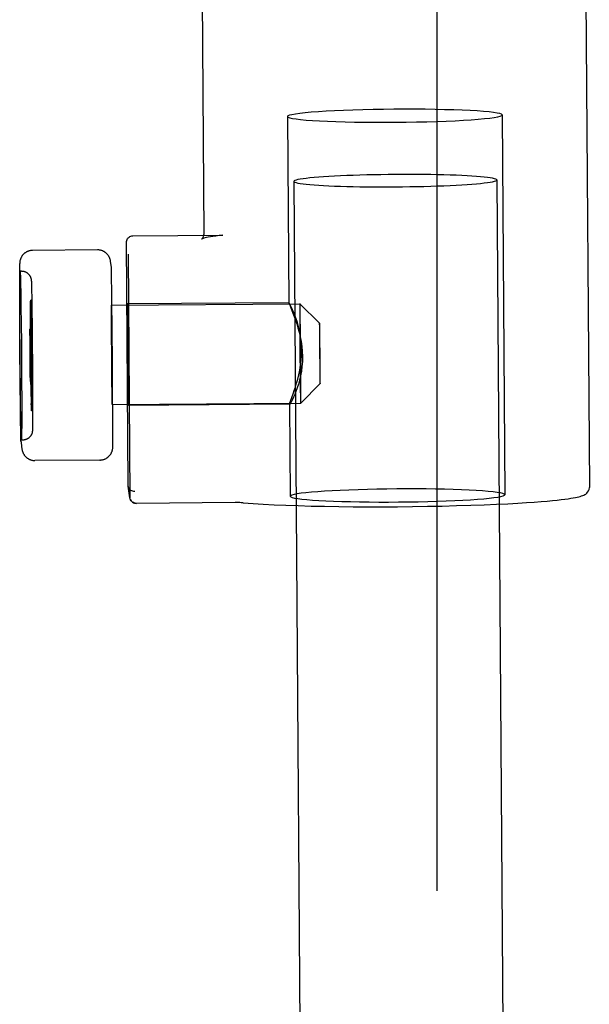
# Model space of a CAD drawing. Header units: inches. Extents: x 0 to 291, y 0 to 188.
# Tile 57 of 113: x 134.325 to 135.201, y 130.381 to 131.896. Entities that reach past the tile are written whole.
import ezdxf

# ---------------------------------------------------------------- set-up
doc = ezdxf.new("R2010")
doc.units = ezdxf.units.IN
doc.header["$LTSCALE"] = 16.018896
doc.header["$MEASUREMENT"] = 0
doc.linetypes.add('HIDDEN', pattern=[0.2, 0.1, -0.1])
doc.layers.add('02___PRT_ALL_AXES', color=7, linetype='CONTINUOUS')
doc.layers.add('DEFAULT_2', color=8, linetype='HIDDEN')

msp = doc.modelspace()

# ---------------------------------------------------------------- linework, layer by layer
at = {"layer": '02___PRT_ALL_AXES', "color": 8, "linetype": 'HIDDEN'}
for p, q in [((134.606, 131.9374), (134.6086, 131.5651)), ((135.1959, 131.9416), (135.2015, 131.1761)), ((134.7471, 131.6469), (134.8334, 119.6692)), ((135.0591, 131.6492), (135.1454, 119.6714)), ((134.3257, 131.5033), (134.3258, 131.5048)), ((134.328, 131.5091), (134.326, 131.5091)), ((134.3262, 131.5068), (134.3263, 131.5057)), ((134.3263, 131.5057), (134.3263, 131.5043)), ((134.3256, 131.4866), (134.3257, 131.4962)), ((134.3257, 131.5006), (134.3257, 131.5033)), ((134.3257, 131.4962), (134.3257, 131.5006)), ((134.3263, 131.5043), (134.3264, 131.5018)), ((134.3264, 131.5018), (134.3265, 131.4977)), ((134.3265, 131.4977), (134.3267, 131.49)), ((134.3267, 131.49), (134.3269, 131.4751)), ((134.3432, 131.4947), (134.3432, 131.4944)), ((134.3432, 131.4944), (134.3432, 131.4941)), ((134.3432, 131.4941), (134.3432, 131.4937)), ((134.3432, 131.4937), (134.3433, 131.4933)), ((134.3433, 131.4933), (134.3433, 131.4928)), ((134.3433, 131.4928), (134.3433, 131.492)), ((134.3433, 131.492), (134.3434, 131.4908)), ((134.3434, 131.4908), (134.3434, 131.4893)), ((134.3256, 131.4687), (134.3256, 131.4866)), ((134.3269, 131.4751), (134.3273, 131.4545)), ((134.3434, 131.4893), (134.3435, 131.4862)), ((134.3435, 131.4862), (134.3437, 131.4804)), ((134.3437, 131.4804), (134.3439, 131.4681)), ((134.3256, 131.4469), (134.3256, 131.4687)), ((134.3439, 131.4681), (134.3442, 131.4485)), ((134.7396, 131.4603), (134.4914, 131.4584)), ((134.7394, 131.4603), (134.7394, 131.4602)), ((134.3257, 131.4194), (134.3256, 131.4469)), ((134.3273, 131.4545), (134.3276, 131.428)), ((134.3442, 131.4485), (134.3445, 131.4251)), ((134.4662, 131.4456), (134.4661, 131.4368)), ((134.4663, 131.4537), (134.4662, 131.4526)), ((134.4662, 131.4526), (134.4662, 131.4499)), ((134.4662, 131.4499), (134.4662, 131.4456)), ((134.4664, 131.4567), (134.7564, 131.4589)), ((134.4666, 131.4542), (134.4665, 131.4551)), ((134.4666, 131.4532), (134.4666, 131.4542)), ((134.4667, 131.4514), (134.4666, 131.4532)), ((134.4668, 131.4475), (134.4667, 131.4514)), ((134.4669, 131.4392), (134.4668, 131.4475)), ((134.4917, 131.4523), (134.4919, 131.4438)), ((134.4661, 131.4368), (134.4662, 131.4149)), ((134.4672, 131.4213), (134.4669, 131.4392)), ((134.4911, 131.4258), (134.4911, 131.4387)), ((134.4919, 131.4438), (134.492, 131.4321)), ((134.492, 131.4321), (134.4923, 131.4099)), ((134.3259, 131.3897), (134.3257, 131.4194)), ((134.3276, 131.428), (134.3279, 131.3988)), ((134.3445, 131.4251), (134.3448, 131.3966)), ((134.4662, 131.4149), (134.4664, 131.3756)), ((134.4676, 131.3848), (134.4672, 131.4213)), ((134.4912, 131.4023), (134.4911, 131.4258)), ((134.3279, 131.3988), (134.3281, 131.3685)), ((134.4914, 131.3763), (134.4912, 131.4023)), ((134.4923, 131.4099), (134.4926, 131.3845)), ((134.3261, 131.3594), (134.3259, 131.3897)), ((134.3448, 131.3966), (134.345, 131.3669)), ((134.4678, 131.3454), (134.4676, 131.3848)), ((134.4926, 131.3845), (134.4927, 131.3585)), ((134.3281, 131.3685), (134.3283, 131.3388)), ((134.4664, 131.3756), (134.4668, 131.339)), ((134.4916, 131.3508), (134.4914, 131.3763)), ((134.3264, 131.3302), (134.3261, 131.3594)), ((134.345, 131.3669), (134.3452, 131.338)), ((134.4927, 131.3585), (134.4928, 131.335)), ((134.3283, 131.3388), (134.3284, 131.3113)), ((134.3452, 131.338), (134.3452, 131.314)), ((134.4668, 131.339), (134.4671, 131.3211)), ((134.4678, 131.3235), (134.4678, 131.3454)), ((134.4919, 131.3286), (134.4916, 131.3508)), ((134.3267, 131.3037), (134.3264, 131.3302)), ((134.4678, 131.3147), (134.4678, 131.3235)), ((134.4921, 131.317), (134.4919, 131.3286)), ((134.4928, 131.335), (134.4928, 131.322)), ((134.3284, 131.3113), (134.3284, 131.2895)), ((134.3452, 131.314), (134.3453, 131.2936)), ((134.4671, 131.3211), (134.4672, 131.3129)), ((134.4672, 131.3129), (134.4673, 131.309)), ((134.4673, 131.309), (134.4674, 131.3071)), ((134.4677, 131.3077), (134.4678, 131.3104)), ((134.4677, 131.3066), (134.4677, 131.3077)), ((134.4678, 131.3104), (134.4678, 131.3147)), ((134.4923, 131.3084), (134.4921, 131.317)), ((134.7419, 131.3092), (134.7459, 131.3204)), ((134.327, 131.2831), (134.3267, 131.3037)), ((134.3453, 131.2936), (134.3452, 131.2806)), ((134.4674, 131.3071), (134.4674, 131.3061)), ((134.4674, 131.3061), (134.4674, 131.3053)), ((134.4676, 131.3037), (134.7576, 131.3059)), ((134.7408, 131.3043), (134.4926, 131.3024)), ((134.3273, 131.2682), (134.327, 131.2831)), ((134.3284, 131.2895), (134.3284, 131.2716)), ((134.3452, 131.2806), (134.3452, 131.2742)), ((134.3275, 131.2605), (134.3273, 131.2682)), ((134.3284, 131.2716), (134.3283, 131.262)), ((134.345, 131.2642), (134.3449, 131.2639)), ((134.3451, 131.2669), (134.345, 131.266)), ((134.345, 131.2653), (134.345, 131.2649)), ((134.345, 131.2649), (134.345, 131.2645)), ((134.345, 131.2645), (134.345, 131.2642)), ((134.3452, 131.2742), (134.3451, 131.2705)), ((134.3451, 131.2705), (134.3451, 131.2681)), ((134.3451, 131.2681), (134.3451, 131.2669)), ((134.3276, 131.2564), (134.3275, 131.2605)), ((134.3277, 131.2539), (134.3276, 131.2564)), ((134.3277, 131.2525), (134.3277, 131.2539)), ((134.3278, 131.2514), (134.3277, 131.2525)), ((134.33, 131.2491), (134.328, 131.2491)), ((134.3283, 131.2549), (134.3282, 131.2534)), ((134.3283, 131.262), (134.3283, 131.2576)), ((134.3283, 131.2576), (134.3283, 131.2549))]:
    msp.add_line(p, q, dxfattribs=at)
for points in [[(135.0591, 131.6492), (135.0587, 131.6498), (135.0575, 131.6505), (135.0555, 131.6511), (135.0527, 131.6518), (135.0492, 131.6524), (135.045, 131.653), (135.04, 131.6535), (135.0343, 131.6541), (135.0279, 131.6546), (135.0209, 131.6551), (135.0134, 131.6555), (135.0052, 131.6559), (134.9965, 131.6563), (134.9874, 131.6566), (134.9778, 131.6569), (134.9679, 131.6571), (134.9576, 131.6573), (134.947, 131.6574), (134.9362, 131.6575), (134.9253, 131.6575), (134.9142, 131.6575), (134.9031, 131.6575), (134.8919, 131.6574), (134.8809, 131.6572), (134.8699, 131.657), (134.8591, 131.6568), (134.8485, 131.6565), (134.8383, 131.6562), (134.8283, 131.6558), (134.8187, 131.6554), (134.8096, 131.6549), (134.8009, 131.6544), (134.7928, 131.6539), (134.7852, 131.6534), (134.7782, 131.6528), (134.7718, 131.6522), (134.7661, 131.6516), (134.7612, 131.6509), (134.7569, 131.6503), (134.7534, 131.6496), (134.7506, 131.649), (134.7486, 131.6483), (134.7475, 131.6476), (134.7471, 131.6469)], [(134.7471, 131.6469), (134.7475, 131.6463), (134.7486, 131.6456), (134.7506, 131.645), (134.7534, 131.6443), (134.7569, 131.6437), (134.7612, 131.6431), (134.7661, 131.6426), (134.7718, 131.642), (134.7782, 131.6415), (134.7852, 131.641), (134.7928, 131.6406), (134.8009, 131.6402), (134.8096, 131.6398), (134.8187, 131.6395), (134.8283, 131.6392), (134.8383, 131.639), (134.8485, 131.6388), (134.8591, 131.6387), (134.8699, 131.6386), (134.8809, 131.6386), (134.8919, 131.6386), (134.9031, 131.6386), (134.9142, 131.6387), (134.9253, 131.6389), (134.9362, 131.6391), (134.947, 131.6393), (134.9576, 131.6396), (134.9679, 131.6399), (134.9778, 131.6403), (134.9874, 131.6407), (134.9965, 131.6412), (135.0052, 131.6417), (135.0134, 131.6422), (135.0209, 131.6427), (135.0279, 131.6433), (135.0343, 131.6439), (135.04, 131.6445), (135.045, 131.6452), (135.0492, 131.6458), (135.0527, 131.6465), (135.0555, 131.6471), (135.0575, 131.6478), (135.0587, 131.6485), (135.0591, 131.6492)], [(134.3258, 131.5048), (134.3258, 131.5061), (134.3258, 131.5067), (134.3258, 131.5072), (134.3259, 131.5076), (134.3259, 131.508), (134.3259, 131.5083), (134.3259, 131.5086), (134.3259, 131.5088), (134.326, 131.509), (134.326, 131.5091), (134.326, 131.5091), (134.326, 131.5091)], [(134.326, 131.5091), (134.326, 131.5091), (134.326, 131.509), (134.3261, 131.5089), (134.3261, 131.5087), (134.3261, 131.5084), (134.3261, 131.5081), (134.3262, 131.5077), (134.3262, 131.5073), (134.3262, 131.5068)], [(134.328, 131.5091), (134.3286, 131.5091), (134.3292, 131.5091), (134.3298, 131.509), (134.3304, 131.5089), (134.331, 131.5088), (134.3315, 131.5087), (134.3321, 131.5086), (134.3327, 131.5084), (134.3333, 131.5082), (134.3339, 131.5079), (134.3345, 131.5077), (134.3351, 131.5074), (134.3358, 131.507), (134.3365, 131.5066), (134.3371, 131.5062), (134.3376, 131.5057), (134.3381, 131.5053), (134.3385, 131.5049), (134.339, 131.5044), (134.3395, 131.5039), (134.3399, 131.5034), (134.3403, 131.5028), (134.3407, 131.5023), (134.341, 131.5018), (134.3413, 131.5013), (134.3416, 131.5008), (134.3417, 131.5004), (134.3419, 131.5001), (134.342, 131.4998), (134.3421, 131.4995), (134.3422, 131.4992), (134.3424, 131.4988), (134.3424, 131.4986), (134.3425, 131.4983), (134.3426, 131.4981), (134.3426, 131.4979), (134.3427, 131.4977), (134.3427, 131.4975), (134.3428, 131.4973), (134.3428, 131.4972), (134.3429, 131.497), (134.3429, 131.4968), (134.3429, 131.4966), (134.343, 131.4965), (134.343, 131.4963), (134.343, 131.4961), (134.343, 131.496), (134.343, 131.4958), (134.3431, 131.4957), (134.3431, 131.4955), (134.3431, 131.4954), (134.3431, 131.4953), (134.3431, 131.4951), (134.3431, 131.495), (134.3432, 131.4948), (134.3432, 131.4947)], [(134.7589, 131.3871), (134.7587, 131.3949), (134.758, 131.4024), (134.757, 131.4098), (134.7557, 131.4168), (134.7541, 131.4235), (134.7524, 131.4297), (134.7505, 131.4354), (134.7486, 131.4407), (134.7468, 131.4453), (134.745, 131.4495), (134.7434, 131.453), (134.742, 131.4559), (134.7408, 131.4581), (134.74, 131.4595), (134.7395, 131.4602), (134.7394, 131.4603)], [(134.7394, 131.4602), (134.7394, 131.4601), (134.7396, 131.4593), (134.7402, 131.4578), (134.7412, 131.4554), (134.7425, 131.4523), (134.744, 131.4486), (134.7457, 131.4443), (134.7476, 131.4394), (134.7495, 131.434), (134.7515, 131.4281), (134.7534, 131.4218), (134.7553, 131.4151), (134.7569, 131.4081), (134.7582, 131.4007), (134.7593, 131.3932), (134.7599, 131.3855), (134.7602, 131.3777)], [(134.4664, 131.4567), (134.4664, 131.4567), (134.4664, 131.4566), (134.4664, 131.4565), (134.4664, 131.4564), (134.4663, 131.4562), (134.4663, 131.456), (134.4663, 131.4557), (134.4663, 131.4554), (134.4663, 131.4551), (134.4663, 131.4547), (134.4663, 131.4537)], [(134.4665, 131.4551), (134.4665, 131.4554), (134.4665, 131.4557), (134.4665, 131.456), (134.4665, 131.4562), (134.4665, 131.4564), (134.4664, 131.4565), (134.4664, 131.4566), (134.4664, 131.4567), (134.4664, 131.4567)], [(134.4911, 131.4387), (134.4912, 131.4488), (134.4912, 131.4526), (134.4912, 131.4554), (134.4913, 131.4573), (134.4914, 131.4583), (134.4914, 131.4584)], [(134.4914, 131.4584), (134.4914, 131.4582), (134.4915, 131.4572), (134.4916, 131.4552), (134.4917, 131.4523)], [(134.7459, 131.3204), (134.7477, 131.3253), (134.7494, 131.3307), (134.7512, 131.3366), (134.753, 131.3429), (134.7546, 131.3497), (134.7561, 131.3567), (134.7573, 131.3641), (134.7582, 131.3717), (134.7588, 131.3794), (134.7589, 131.3871)], [(134.7602, 131.3777), (134.7601, 131.37), (134.7595, 131.3624), (134.7586, 131.355), (134.7573, 131.348), (134.7558, 131.3413), (134.7541, 131.3351), (134.7522, 131.3293), (134.7503, 131.324), (134.7485, 131.3193), (134.7467, 131.3152), (134.745, 131.3116), (134.7435, 131.3087), (134.7423, 131.3065), (134.7414, 131.305), (134.7408, 131.3043), (134.7406, 131.3043)], [(134.4926, 131.3024), (134.4925, 131.3025), (134.4925, 131.3035), (134.4924, 131.3055), (134.4923, 131.3084)], [(134.4928, 131.322), (134.4928, 131.3119), (134.4928, 131.3082), (134.4927, 131.3053), (134.4927, 131.3034), (134.4926, 131.3025), (134.4926, 131.3024)], [(134.7405, 131.3045), (134.7406, 131.3052), (134.7411, 131.3068), (134.7419, 131.3092)], [(134.4674, 131.3053), (134.4675, 131.3049), (134.4675, 131.3046), (134.4675, 131.3044), (134.4675, 131.3041), (134.4675, 131.304), (134.4675, 131.3038), (134.4676, 131.3037), (134.4676, 131.3037), (134.4676, 131.3037)], [(134.4676, 131.3037), (134.4676, 131.3037), (134.4676, 131.3037), (134.4676, 131.3038), (134.4676, 131.304), (134.4676, 131.3041), (134.4677, 131.3044), (134.4677, 131.3046), (134.4677, 131.3049), (134.4677, 131.3053), (134.4677, 131.3057), (134.4677, 131.3066)], [(134.7406, 131.3043), (134.7405, 131.3044), (134.7405, 131.3045)], [(134.3449, 131.2639), (134.3449, 131.2636), (134.3449, 131.2635), (134.3449, 131.2634), (134.3449, 131.2633), (134.3449, 131.2631), (134.3449, 131.263), (134.3449, 131.2629), (134.3449, 131.2628), (134.3448, 131.2626), (134.3448, 131.2625), (134.3448, 131.2624), (134.3448, 131.2622), (134.3448, 131.2621), (134.3447, 131.2619), (134.3447, 131.2618), (134.3447, 131.2616), (134.3447, 131.2615), (134.3446, 131.2613), (134.3446, 131.2612), (134.3446, 131.261), (134.3445, 131.2608), (134.3445, 131.2607), (134.3444, 131.2605), (134.3444, 131.2603), (134.3443, 131.2601), (134.3443, 131.2599), (134.3442, 131.2597), (134.3441, 131.2594), (134.344, 131.2592), (134.344, 131.2589), (134.3439, 131.2587), (134.3438, 131.2584), (134.3436, 131.2581), (134.3435, 131.2578), (134.3433, 131.2575), (134.3432, 131.2572), (134.343, 131.2569), (134.3429, 131.2566), (134.3427, 131.2563), (134.3425, 131.2559), (134.3422, 131.2555), (134.3419, 131.2551), (134.3416, 131.2548), (134.3414, 131.2544), (134.341, 131.2541), (134.3407, 131.2537), (134.3404, 131.2534), (134.34, 131.2531), (134.3396, 131.2527), (134.3392, 131.2523), (134.3388, 131.252), (134.3384, 131.2517), (134.3379, 131.2514), (134.3374, 131.2512), (134.337, 131.2509), (134.3365, 131.2507), (134.336, 131.2504), (134.3355, 131.2502), (134.335, 131.25), (134.3345, 131.2498), (134.3339, 131.2497), (134.3334, 131.2495), (134.3329, 131.2494), (134.3323, 131.2493), (134.3317, 131.2492), (134.3312, 131.2492), (134.3306, 131.2491), (134.33, 131.2491)], [(134.345, 131.266), (134.345, 131.2655), (134.345, 131.2653)], [(134.328, 131.2491), (134.328, 131.2491), (134.328, 131.2492), (134.3279, 131.2493), (134.3279, 131.2495), (134.3279, 131.2498), (134.3279, 131.2501), (134.3278, 131.2505), (134.3278, 131.2509), (134.3278, 131.2514)], [(134.3282, 131.2534), (134.3282, 131.2521), (134.3282, 131.2516), (134.3282, 131.251), (134.3281, 131.2506), (134.3281, 131.2502), (134.3281, 131.2499), (134.3281, 131.2496), (134.3281, 131.2494), (134.328, 131.2492), (134.328, 131.2491), (134.328, 131.2491), (134.328, 131.2491)]]:
    msp.add_lwpolyline(points, dxfattribs=at)
at = {"layer": 'DEFAULT_2', "color": 8, "linetype": 'HIDDEN'}
for p, q in [((134.9667, 132.1578), (134.9667, 100.1618)), ((135.0673, 131.7491), (135.0715, 131.1651)), ((134.7373, 131.7467), (134.7394, 131.4601)), ((134.4922, 131.1798), (134.4896, 131.5531)), ((134.4995, 131.5632), (134.6376, 131.5643)), ((134.638, 131.5643), (134.6376, 131.5643)), ((134.4452, 131.5416), (134.3452, 131.5408)), ((134.4921, 131.535), (134.4947, 131.1617)), ((134.3257, 131.3887), (134.3254, 131.5205)), ((134.4683, 131.3707), (134.4667, 131.512)), ((134.3422, 131.459), (134.3422, 131.461)), ((134.3422, 131.4595), (134.3422, 131.4574)), ((134.3433, 131.4642), (134.3423, 131.4642)), ((134.3434, 131.4627), (134.3424, 131.4627)), ((134.3425, 131.4623), (134.3425, 131.4612)), ((134.3425, 131.4612), (134.3426, 131.46)), ((134.3426, 131.4597), (134.3425, 131.4608)), ((134.3426, 131.46), (134.3427, 131.4577)), ((134.3426, 131.4584), (134.3426, 131.4597)), ((134.3431, 131.4577), (134.3432, 131.4599)), ((134.3432, 131.4599), (134.3432, 131.4612)), ((134.3432, 131.459), (134.3432, 131.4602)), ((134.3435, 131.4623), (134.3435, 131.4613)), ((134.3435, 131.4613), (134.3436, 131.4601)), ((134.3435, 131.4608), (134.3435, 131.4598)), ((134.3435, 131.4598), (134.3436, 131.4585)), ((134.3436, 131.4601), (134.3436, 131.4579)), ((134.3421, 131.4539), (134.3422, 131.459)), ((134.3421, 131.4472), (134.3421, 131.4556)), ((134.3421, 131.4216), (134.3421, 131.4489)), ((134.3427, 131.4561), (134.3426, 131.4584)), ((134.3427, 131.4577), (134.3428, 131.4528)), ((134.3428, 131.4512), (134.3427, 131.4561)), ((134.343, 131.4408), (134.3428, 131.4528)), ((134.3431, 131.4523), (134.3431, 131.4577)), ((134.3431, 131.4452), (134.3431, 131.4539)), ((134.3431, 131.4285), (134.3431, 131.4456)), ((134.3432, 131.4569), (134.3432, 131.459)), ((134.3436, 131.4585), (134.3437, 131.4563)), ((134.3436, 131.4579), (134.3438, 131.4531)), ((134.3437, 131.4563), (134.3438, 131.4515)), ((134.3438, 131.4531), (134.344, 131.4415)), ((134.7562, 131.449), (134.7561, 131.441)), ((134.7562, 131.4559), (134.7562, 131.4547)), ((134.7562, 131.4547), (134.7562, 131.4525)), ((134.7562, 131.4525), (134.7562, 131.449)), ((134.7866, 131.4291), (134.7564, 131.4589)), ((134.7566, 131.4561), (134.7565, 131.4571)), ((134.7566, 131.455), (134.7566, 131.4561)), ((134.7567, 131.4528), (134.7566, 131.455)), ((134.7568, 131.4483), (134.7567, 131.4528)), ((134.7569, 131.4388), (134.7568, 131.4483)), ((134.343, 131.4426), (134.3432, 131.4242)), ((134.3432, 131.4013), (134.3431, 131.4438)), ((134.3439, 131.4432), (134.3442, 131.4253)), ((134.7561, 131.441), (134.7561, 131.4229)), ((134.7572, 131.4166), (134.7569, 131.4388)), ((134.3412, 131.4188), (134.3412, 131.4193)), ((134.3412, 131.418), (134.3412, 131.4188)), ((134.3412, 131.4162), (134.3412, 131.418)), ((134.3413, 131.4032), (134.3412, 131.4162)), ((134.3433, 131.4204), (134.3413, 131.4204)), ((134.3413, 131.4204), (134.3413, 131.4204)), ((134.3433, 131.4154), (134.3413, 131.4153)), ((134.3414, 131.411), (134.3413, 131.4153)), ((134.3413, 131.4153), (134.3413, 131.4119)), ((134.3414, 131.4197), (134.3414, 131.4193)), ((134.3414, 131.4193), (134.3414, 131.4188)), ((134.3414, 131.4188), (134.3414, 131.418)), ((134.3414, 131.418), (134.3414, 131.4166)), ((134.3414, 131.4166), (134.3415, 131.4141)), ((134.3415, 131.4141), (134.3416, 131.3984)), ((134.3424, 131.3777), (134.3421, 131.4236)), ((134.3441, 131.4146), (134.3421, 131.4145)), ((134.3421, 131.4145), (134.3421, 131.4145)), ((134.3422, 131.4138), (134.3422, 131.4134)), ((134.3432, 131.426), (134.3435, 131.4023)), ((134.3432, 131.4189), (134.3432, 131.4193)), ((134.3432, 131.418), (134.3432, 131.4189)), ((134.3432, 131.4162), (134.3432, 131.418)), ((134.3433, 131.4033), (134.3432, 131.4162)), ((134.3433, 131.4204), (134.3433, 131.4204)), ((134.3433, 131.4154), (134.3433, 131.4119)), ((134.3434, 131.411), (134.3433, 131.4153)), ((134.3434, 131.4195), (134.3434, 131.4191)), ((134.3434, 131.4191), (134.3434, 131.4183)), ((134.3434, 131.4183), (134.3434, 131.417)), ((134.3435, 131.4141), (134.3436, 131.3984)), ((134.3441, 131.4146), (134.3441, 131.4145)), ((134.3442, 131.427), (134.3445, 131.4018)), ((134.3442, 131.4137), (134.3442, 131.4132)), ((134.7561, 131.4229), (134.7563, 131.387)), ((134.7576, 131.3778), (134.7572, 131.4166)), ((134.7865, 131.4273), (134.7865, 131.4266)), ((134.7865, 131.4266), (134.7865, 131.4253)), ((134.7865, 131.4253), (134.7865, 131.4231)), ((134.7865, 131.4231), (134.7865, 131.4182)), ((134.7865, 131.4182), (134.7865, 131.4072)), ((134.7867, 131.4275), (134.7867, 131.428)), ((134.7867, 131.4267), (134.7867, 131.4275)), ((134.7868, 131.4254), (134.7867, 131.4267)), ((134.7868, 131.4227), (134.7868, 131.4254)), ((134.787, 131.4169), (134.7868, 131.4227)), ((134.7871, 131.4034), (134.787, 131.4169)), ((134.3413, 131.4119), (134.3414, 131.4015)), ((134.3413, 131.3976), (134.3413, 131.4032)), ((134.3415, 131.4002), (134.3414, 131.411)), ((134.3414, 131.4015), (134.3414, 131.3919)), ((134.3416, 131.3911), (134.3415, 131.4002)), ((134.342, 131.413), (134.342, 131.4134)), ((134.342, 131.4121), (134.342, 131.413)), ((134.342, 131.4103), (134.342, 131.4121)), ((134.3421, 131.3974), (134.342, 131.4103)), ((134.3441, 131.4095), (134.3421, 131.4095)), ((134.3421, 131.4095), (134.3421, 131.406)), ((134.3421, 131.406), (134.3422, 131.3956)), ((134.3422, 131.4134), (134.3422, 131.413)), ((134.3422, 131.413), (134.3422, 131.4121)), ((134.3422, 131.4121), (134.3422, 131.4108)), ((134.3422, 131.4108), (134.3423, 131.4082)), ((134.3422, 131.4051), (134.3422, 131.4095)), ((134.3424, 131.3943), (134.3422, 131.4051)), ((134.3423, 131.4082), (134.3425, 131.3925)), ((134.3433, 131.3778), (134.3432, 131.4033)), ((134.3433, 131.4119), (134.3434, 131.4015)), ((134.3433, 131.3976), (134.3433, 131.4033)), ((134.3435, 131.4002), (134.3434, 131.411)), ((134.3434, 131.4044), (134.3437, 131.3763)), ((134.3434, 131.4015), (134.3434, 131.3919)), ((134.3436, 131.3911), (134.3435, 131.4002)), ((134.344, 131.413), (134.344, 131.4135)), ((134.344, 131.4122), (134.344, 131.413)), ((134.344, 131.4104), (134.344, 131.4122)), ((134.3441, 131.3974), (134.344, 131.4104)), ((134.3441, 131.4095), (134.3441, 131.406)), ((134.3441, 131.406), (134.3442, 131.3957)), ((134.3442, 131.4132), (134.3442, 131.4124)), ((134.3442, 131.4124), (134.3442, 131.4111)), ((134.3442, 131.4051), (134.3442, 131.4095)), ((134.3444, 131.3944), (134.3442, 131.4051)), ((134.3443, 131.4083), (134.3445, 131.3925)), ((134.3444, 131.406), (134.3447, 131.3784)), ((134.7865, 131.4072), (134.7866, 131.3854)), ((134.7874, 131.3798), (134.7871, 131.4034)), ((134.3257, 131.3887), (134.3257, 131.3886)), ((134.3273, 131.2472), (134.3257, 131.3886)), ((134.3414, 131.3917), (134.3413, 131.3976)), ((134.3414, 131.3919), (134.3415, 131.3878)), ((134.3414, 131.3888), (134.3414, 131.3917)), ((134.3415, 131.3871), (134.3414, 131.3888)), ((134.3414, 131.3789), (134.3415, 131.3862)), ((134.3415, 131.3878), (134.3416, 131.3878)), ((134.3415, 131.3862), (134.3415, 131.3871)), ((134.3435, 131.3862), (134.3415, 131.3862)), ((134.3416, 131.3833), (134.3415, 131.3777)), ((134.3416, 131.3984), (134.3417, 131.3913)), ((134.3416, 131.3878), (134.3416, 131.3911)), ((134.3416, 131.3878), (134.3436, 131.3878)), ((134.3436, 131.385), (134.3416, 131.385)), ((134.3416, 131.385), (134.3418, 131.3758)), ((134.3436, 131.3834), (134.3416, 131.3833)), ((134.3416, 131.3833), (134.3416, 131.3833)), ((134.3417, 131.3913), (134.3417, 131.3885)), ((134.3417, 131.3885), (134.3417, 131.387)), ((134.3417, 131.387), (134.3417, 131.3862)), ((134.3417, 131.3862), (134.3417, 131.3857)), ((134.3421, 131.3917), (134.3421, 131.3974)), ((134.3422, 131.3858), (134.3421, 131.3917)), ((134.3422, 131.3829), (134.3422, 131.3858)), ((134.3423, 131.386), (134.3424, 131.382)), ((134.3424, 131.3853), (134.3424, 131.3943)), ((134.3424, 131.3819), (134.3424, 131.3853)), ((134.3425, 131.3925), (134.3425, 131.3855)), ((134.3425, 131.3855), (134.3425, 131.3826)), ((134.3434, 131.3918), (134.3433, 131.3976)), ((134.3434, 131.3919), (134.3435, 131.3878)), ((134.3434, 131.389), (134.3434, 131.3918)), ((134.3435, 131.3872), (134.3434, 131.389)), ((134.3434, 131.3789), (134.3435, 131.3862)), ((134.3435, 131.3878), (134.3436, 131.3878)), ((134.3435, 131.3862), (134.3435, 131.3872)), ((134.3436, 131.3834), (134.3435, 131.3777)), ((134.3436, 131.3984), (134.3437, 131.3915)), ((134.3436, 131.3878), (134.3436, 131.3911)), ((134.3436, 131.385), (134.3438, 131.3758)), ((134.3436, 131.3833), (134.3436, 131.3834)), ((134.3437, 131.3915), (134.3437, 131.3886)), ((134.3437, 131.3886), (134.3437, 131.3871)), ((134.3437, 131.3871), (134.3437, 131.3861)), ((134.3437, 131.3861), (134.3437, 131.3857)), ((134.3441, 131.3917), (134.3441, 131.3974)), ((134.3442, 131.3859), (134.3441, 131.3917)), ((134.3442, 131.3957), (134.3443, 131.386)), ((134.3442, 131.3831), (134.3442, 131.3859)), ((134.3443, 131.386), (134.3444, 131.382)), ((134.3444, 131.3853), (134.3444, 131.3944)), ((134.3444, 131.3819), (134.3444, 131.3853)), ((134.3445, 131.3925), (134.3445, 131.3857)), ((134.3445, 131.3857), (134.3445, 131.3827)), ((134.7563, 131.387), (134.7567, 131.3482)), ((134.7866, 131.3854), (134.7868, 131.3619)), ((134.3415, 131.3651), (134.3414, 131.3789)), ((134.3415, 131.3777), (134.3416, 131.3641)), ((134.3417, 131.3767), (134.3416, 131.3833)), ((134.3418, 131.3624), (134.3417, 131.3767)), ((134.3418, 131.3758), (134.3419, 131.3617)), ((134.3423, 131.3812), (134.3422, 131.3829)), ((134.3422, 131.373), (134.3423, 131.3803)), ((134.3423, 131.3592), (134.3422, 131.373)), ((134.3426, 131.3541), (134.3423, 131.3822)), ((134.3423, 131.3803), (134.3423, 131.3812)), ((134.3443, 131.3803), (134.3423, 131.3803)), ((134.3424, 131.3775), (134.3423, 131.3718)), ((134.3423, 131.3718), (134.3424, 131.3583)), ((134.3424, 131.382), (134.3424, 131.3819)), ((134.3424, 131.3819), (134.3444, 131.3819)), ((134.3444, 131.3792), (134.3424, 131.3792)), ((134.3424, 131.3792), (134.3426, 131.3699)), ((134.3444, 131.3775), (134.3424, 131.3775)), ((134.3424, 131.3774), (134.3424, 131.3775)), ((134.3425, 131.3709), (134.3424, 131.3774)), ((134.3425, 131.3826), (134.3425, 131.3811)), ((134.3425, 131.3811), (134.3425, 131.3803)), ((134.3425, 131.3803), (134.3425, 131.3798)), ((134.3427, 131.3565), (134.3425, 131.3709)), ((134.3426, 131.3699), (134.3427, 131.3559)), ((134.3436, 131.3525), (134.3433, 131.3801)), ((134.3435, 131.3651), (134.3434, 131.3789)), ((134.3435, 131.3777), (134.3436, 131.3641)), ((134.3437, 131.3767), (134.3436, 131.3833)), ((134.3436, 131.3807), (134.3439, 131.3348)), ((134.3438, 131.3624), (134.3437, 131.3767)), ((134.3438, 131.3758), (134.3439, 131.3617)), ((134.3443, 131.3813), (134.3442, 131.3831)), ((134.3442, 131.3731), (134.3443, 131.3803)), ((134.3443, 131.3592), (134.3442, 131.3731)), ((134.3443, 131.3803), (134.3443, 131.3813)), ((134.3444, 131.3775), (134.3443, 131.3719)), ((134.3443, 131.3719), (134.3444, 131.3583)), ((134.3444, 131.382), (134.3444, 131.3819)), ((134.3444, 131.3792), (134.3446, 131.37)), ((134.3445, 131.3709), (134.3444, 131.3775)), ((134.3444, 131.3775), (134.3444, 131.3775)), ((134.3445, 131.3827), (134.3445, 131.3813)), ((134.3445, 131.3813), (134.3445, 131.3802)), ((134.3445, 131.3802), (134.3445, 131.3798)), ((134.3447, 131.3565), (134.3445, 131.3709)), ((134.3446, 131.3806), (134.3448, 131.3552)), ((134.3446, 131.37), (134.3447, 131.3559)), ((134.4683, 131.3706), (134.4683, 131.3707)), ((134.4686, 131.2388), (134.4683, 131.3706)), ((134.7578, 131.3419), (134.7576, 131.3778)), ((134.7875, 131.358), (134.7874, 131.3798)), ((134.3417, 131.3477), (134.3415, 131.3651)), ((134.3416, 131.3641), (134.3417, 131.3512)), ((134.3419, 131.3503), (134.3418, 131.3624)), ((134.3419, 131.3617), (134.342, 131.3454)), ((134.3425, 131.3419), (134.3423, 131.3592)), ((134.3424, 131.3583), (134.3425, 131.3454)), ((134.3428, 131.3325), (134.3425, 131.3562)), ((134.3427, 131.3444), (134.3427, 131.3565)), ((134.3427, 131.3559), (134.3428, 131.3395)), ((134.3437, 131.3477), (134.3435, 131.3651)), ((134.3438, 131.3315), (134.3435, 131.3566)), ((134.3436, 131.3641), (134.3437, 131.3513)), ((134.3439, 131.3503), (134.3438, 131.3624)), ((134.3439, 131.3617), (134.344, 131.3454)), ((134.3445, 131.3419), (134.3443, 131.3592)), ((134.3444, 131.3583), (134.3445, 131.3454)), ((134.3447, 131.3444), (134.3447, 131.3565)), ((134.3447, 131.3559), (134.3448, 131.3395)), ((134.3448, 131.3571), (134.3449, 131.3146)), ((134.7868, 131.3619), (134.787, 131.3483)), ((134.7875, 131.347), (134.7875, 131.358)), ((134.3417, 131.3512), (134.3418, 131.3457)), ((134.3417, 131.3457), (134.3417, 131.3477)), ((134.3418, 131.3436), (134.3417, 131.3457)), ((134.3418, 131.3457), (134.3419, 131.3457)), ((134.3418, 131.3426), (134.3418, 131.3436)), ((134.3418, 131.3421), (134.3418, 131.3426)), ((134.3418, 131.3416), (134.3418, 131.3421)), ((134.3419, 131.3457), (134.3419, 131.3503)), ((134.3419, 131.3457), (134.3439, 131.3457)), ((134.3419, 131.3406), (134.3419, 131.3407)), ((134.3419, 131.3406), (134.3439, 131.3406)), ((134.342, 131.3454), (134.342, 131.3433)), ((134.342, 131.3433), (134.342, 131.3424)), ((134.342, 131.3424), (134.342, 131.3418)), ((134.3442, 131.3515), (134.3422, 131.3515)), ((134.3422, 131.3515), (134.3422, 131.3491)), ((134.3422, 131.3497), (134.3422, 131.3515)), ((134.3422, 131.345), (134.3422, 131.3497)), ((134.3422, 131.3491), (134.3423, 131.3442)), ((134.3422, 131.34), (134.3422, 131.345)), ((134.3423, 131.3377), (134.3422, 131.34)), ((134.3423, 131.3442), (134.3423, 131.3394)), ((134.3423, 131.3394), (134.3423, 131.3377)), ((134.3425, 131.3454), (134.3427, 131.3398)), ((134.3425, 131.3398), (134.3425, 131.3419)), ((134.3426, 131.3378), (134.3425, 131.3398)), ((134.3427, 131.3398), (134.3427, 131.3444)), ((134.3427, 131.3398), (134.3447, 131.3398)), ((134.3427, 131.3398), (134.3427, 131.3398)), ((134.3428, 131.3395), (134.3428, 131.3374)), ((134.3437, 131.3513), (134.3438, 131.3457)), ((134.3437, 131.3457), (134.3437, 131.3477)), ((134.3438, 131.3437), (134.3437, 131.3457)), ((134.3438, 131.3457), (134.3439, 131.3457)), ((134.3438, 131.3427), (134.3438, 131.3437)), ((134.3438, 131.3421), (134.3438, 131.3427)), ((134.3438, 131.3416), (134.3438, 131.3421)), ((134.3439, 131.3457), (134.3439, 131.3503)), ((134.3439, 131.3406), (134.3439, 131.3407)), ((134.344, 131.3454), (134.344, 131.3433)), ((134.344, 131.3433), (134.344, 131.3423)), ((134.344, 131.3423), (134.344, 131.3418)), ((134.3442, 131.3515), (134.3442, 131.3491)), ((134.3442, 131.3497), (134.3442, 131.3515)), ((134.3442, 131.345), (134.3442, 131.3497)), ((134.3442, 131.3491), (134.3443, 131.3442)), ((134.3442, 131.34), (134.3442, 131.345)), ((134.3443, 131.3377), (134.3442, 131.34)), ((134.3443, 131.3442), (134.3443, 131.3394)), ((134.3443, 131.3394), (134.3443, 131.3377)), ((134.3445, 131.3454), (134.3447, 131.3398)), ((134.3445, 131.3399), (134.3445, 131.3419)), ((134.3446, 131.3378), (134.3445, 131.3399)), ((134.3447, 131.3398), (134.3447, 131.3444)), ((134.3447, 131.3398), (134.3447, 131.3398)), ((134.3448, 131.3395), (134.3448, 131.3374)), ((134.7567, 131.3482), (134.757, 131.326)), ((134.7578, 131.3238), (134.7578, 131.3419)), ((134.787, 131.3483), (134.7871, 131.3426)), ((134.7871, 131.3426), (134.7872, 131.3398)), ((134.7872, 131.3398), (134.7872, 131.3385)), ((134.7872, 131.3385), (134.7872, 131.3378)), ((134.7874, 131.34), (134.7875, 131.3422)), ((134.7874, 131.3387), (134.7874, 131.34)), ((134.7874, 131.3379), (134.7874, 131.3387)), ((134.7875, 131.3422), (134.7875, 131.347)), ((134.3423, 131.3377), (134.3443, 131.3377)), ((134.3426, 131.3368), (134.3426, 131.3378)), ((134.3426, 131.3362), (134.3426, 131.3368)), ((134.3426, 131.3357), (134.3426, 131.3362)), ((134.3427, 131.3347), (134.3427, 131.3348)), ((134.3427, 131.3347), (134.3447, 131.3347)), ((134.3428, 131.3374), (134.3428, 131.3365)), ((134.3428, 131.3365), (134.3428, 131.336)), ((134.343, 131.3159), (134.3428, 131.3342)), ((134.344, 131.3153), (134.3438, 131.3331)), ((134.3439, 131.3369), (134.3439, 131.3095)), ((134.3446, 131.3368), (134.3446, 131.3378)), ((134.3446, 131.3362), (134.3446, 131.3368)), ((134.3446, 131.3357), (134.3446, 131.3362)), ((134.3447, 131.3347), (134.3447, 131.3348)), ((134.3448, 131.3374), (134.3448, 131.3365)), ((134.3448, 131.3365), (134.3448, 131.336)), ((134.3449, 131.33), (134.3449, 131.3128)), ((134.757, 131.326), (134.7572, 131.3165)), ((134.7873, 131.3361), (134.7576, 131.3059)), ((134.7578, 131.3159), (134.7578, 131.3238)), ((134.7872, 131.3378), (134.7872, 131.3372)), ((134.343, 131.3176), (134.3432, 131.3056)), ((134.3439, 131.3113), (134.3439, 131.3029)), ((134.3442, 131.3053), (134.344, 131.317)), ((134.3449, 131.3133), (134.3449, 131.3045)), ((134.7572, 131.3165), (134.7573, 131.312)), ((134.7573, 131.312), (134.7573, 131.3098)), ((134.7573, 131.3098), (134.7574, 131.3087)), ((134.7574, 131.3087), (134.7574, 131.3077)), ((134.7577, 131.3123), (134.7578, 131.3159)), ((134.7577, 131.3101), (134.7577, 131.3123)), ((134.7577, 131.3089), (134.7577, 131.3101)), ((134.3432, 131.3073), (134.3433, 131.3023)), ((134.3433, 131.3008), (134.3432, 131.3056)), ((134.3433, 131.3023), (134.3434, 131.3)), ((134.3434, 131.2985), (134.3433, 131.3008)), ((134.3434, 131.3), (134.3434, 131.2987)), ((134.3434, 131.2987), (134.3435, 131.2977)), ((134.3434, 131.2972), (134.3434, 131.2985)), ((134.3435, 131.2962), (134.3434, 131.2972)), ((134.3446, 131.2957), (134.3436, 131.2957)), ((134.3446, 131.2942), (134.3436, 131.2942)), ((134.3439, 131.3045), (134.3438, 131.2994)), ((134.3438, 131.299), (134.3438, 131.301)), ((134.3438, 131.2994), (134.3438, 131.2974)), ((134.3443, 131.3022), (134.3442, 131.3069)), ((134.3443, 131.3006), (134.3442, 131.3053)), ((134.3444, 131.2999), (134.3443, 131.3022)), ((134.3444, 131.2984), (134.3443, 131.3006)), ((134.3444, 131.2987), (134.3444, 131.2999)), ((134.3445, 131.2977), (134.3444, 131.2987)), ((134.3445, 131.2972), (134.3444, 131.2984)), ((134.3445, 131.2961), (134.3445, 131.2972)), ((134.3448, 131.3016), (134.3448, 131.2995)), ((134.3449, 131.3008), (134.3448, 131.2985)), ((134.3448, 131.2995), (134.3448, 131.2983)), ((134.3448, 131.2985), (134.3448, 131.2973)), ((134.3449, 131.3062), (134.3449, 131.3008)), ((134.7405, 131.3046), (134.7415, 131.1628)), ((134.4488, 131.2184), (134.3488, 131.2177)), ((134.4923, 131.1785), (134.4922, 131.1798)), ((134.4948, 131.1604), (134.4923, 131.1785)), ((134.4947, 131.1617), (134.4948, 131.1604)), ((134.4948, 131.1604), (134.4949, 131.1602))]:
    msp.add_line(p, q, dxfattribs=at)
for points in [[(134.901, 131.7578), (134.8847, 131.7576), (134.8688, 131.7574), (134.8531, 131.757), (134.8379, 131.7566), (134.8234, 131.756), (134.8095, 131.7554), (134.7966, 131.7548), (134.7847, 131.754), (134.7739, 131.7532), (134.7644, 131.7523), (134.7562, 131.7514), (134.7494, 131.7505), (134.7441, 131.7495), (134.7402, 131.7486), (134.738, 131.7476), (134.7373, 131.7467)], [(135.0673, 131.7491), (135.0664, 131.7501), (135.0639, 131.7511), (135.0598, 131.752), (135.0542, 131.7528), (135.0472, 131.7537), (135.0388, 131.7545), (135.029, 131.7552), (135.018, 131.7558), (135.0059, 131.7564), (134.9929, 131.7568), (134.9789, 131.7572), (134.9642, 131.7575), (134.9489, 131.7578), (134.9332, 131.7579), (134.9172, 131.7579), (134.901, 131.7578)], [(134.9037, 131.7379), (134.92, 131.7381), (134.9359, 131.7383), (134.9515, 131.7387), (134.9667, 131.7392), (134.9813, 131.7397), (134.9951, 131.7403), (135.0081, 131.741), (135.02, 131.7417), (135.0307, 131.7425), (135.0403, 131.7434), (135.0485, 131.7443), (135.0553, 131.7452), (135.0606, 131.7462), (135.0644, 131.7472), (135.0667, 131.7482), (135.0673, 131.7491)], [(134.7373, 131.7467), (134.7383, 131.7456), (134.7408, 131.7447), (134.7449, 131.7438), (134.7504, 131.7429), (134.7575, 131.7421), (134.7659, 131.7413), (134.7757, 131.7406), (134.7866, 131.7399), (134.7987, 131.7394), (134.8118, 131.7389), (134.8258, 131.7385), (134.8405, 131.7382), (134.8558, 131.738), (134.8715, 131.7379), (134.8875, 131.7378), (134.9037, 131.7379)], [(134.6057, 131.5585), (134.6056, 131.5584), (134.6053, 131.5583), (134.6055, 131.5584), (134.6059, 131.5587), (134.6067, 131.5595), (134.6076, 131.5608), (134.6083, 131.5627), (134.6086, 131.5651)], [(134.4896, 131.5531), (134.4897, 131.5547), (134.49, 131.5562), (134.4906, 131.5576), (134.4914, 131.5589), (134.4924, 131.5601), (134.4936, 131.5612), (134.4949, 131.562), (134.4964, 131.5627), (134.4979, 131.5631), (134.4995, 131.5632)], [(134.638, 131.5643), (134.6321, 131.5636), (134.6269, 131.5629), (134.6224, 131.5622), (134.6186, 131.5616), (134.6154, 131.561), (134.6127, 131.5604), (134.6105, 131.5599), (134.6087, 131.5594), (134.6073, 131.559), (134.6062, 131.5587), (134.6057, 131.5585)], [(134.3452, 131.5408), (134.3446, 131.5408), (134.3439, 131.5408), (134.3432, 131.5407), (134.3425, 131.5406), (134.3418, 131.5405), (134.3411, 131.5404), (134.3404, 131.5402), (134.3397, 131.54), (134.3391, 131.5398), (134.3384, 131.5396), (134.3378, 131.5393), (134.3371, 131.5391), (134.3365, 131.5388), (134.3359, 131.5384), (134.3353, 131.5381), (134.3346, 131.5377), (134.3341, 131.5373), (134.3335, 131.5369), (134.3329, 131.5365), (134.3324, 131.536), (134.3318, 131.5355), (134.3313, 131.535), (134.3308, 131.5345), (134.3303, 131.534), (134.3299, 131.5334), (134.3294, 131.5329), (134.329, 131.5323), (134.3286, 131.5317), (134.3282, 131.531), (134.3279, 131.5304), (134.3275, 131.5298), (134.3272, 131.5291), (134.3269, 131.5284), (134.3266, 131.5277), (134.3264, 131.527), (134.3262, 131.5263), (134.326, 131.5256), (134.3258, 131.5249), (134.3257, 131.5241), (134.3256, 131.5234), (134.3255, 131.5227), (134.3254, 131.5219), (134.3254, 131.5212), (134.3254, 131.5205)], [(134.4652, 131.524), (134.4651, 131.5244), (134.465, 131.5251), (134.4648, 131.5259), (134.4646, 131.5266), (134.4644, 131.5273), (134.4642, 131.528), (134.464, 131.5287), (134.4637, 131.5294), (134.4634, 131.5301), (134.463, 131.5307), (134.4627, 131.5314), (134.4623, 131.532), (134.4619, 131.5326), (134.4615, 131.5332), (134.4611, 131.5338), (134.4606, 131.5344), (134.4601, 131.5349), (134.4596, 131.5355), (134.4591, 131.536), (134.4586, 131.5365), (134.4581, 131.537), (134.4575, 131.5374), (134.4569, 131.5378), (134.4563, 131.5382), (134.4557, 131.5386), (134.4551, 131.539), (134.4545, 131.5393), (134.4539, 131.5397), (134.4532, 131.5399), (134.4526, 131.5402), (134.4519, 131.5405), (134.4513, 131.5407), (134.4506, 131.5409), (134.4499, 131.5411), (134.4492, 131.5412), (134.4485, 131.5413), (134.4479, 131.5414), (134.4472, 131.5415), (134.4465, 131.5416), (134.4458, 131.5416), (134.4452, 131.5416)], [(134.4667, 131.512), (134.4667, 131.5124), (134.4666, 131.5131), (134.4666, 131.5137), (134.4665, 131.5143), (134.4652, 131.5241)], [(134.3422, 131.461), (134.3422, 131.4621), (134.3422, 131.4626), (134.3422, 131.463), (134.3423, 131.4633), (134.3423, 131.4636), (134.3423, 131.4638), (134.3423, 131.464), (134.3423, 131.4641), (134.3423, 131.4642), (134.3423, 131.4642)], [(134.3424, 131.4627), (134.3423, 131.4627), (134.3423, 131.4626), (134.3423, 131.4625), (134.3423, 131.4623), (134.3423, 131.4621), (134.3423, 131.4618), (134.3422, 131.4614), (134.3422, 131.461), (134.3422, 131.4606), (134.3422, 131.4595)], [(134.3423, 131.4642), (134.3423, 131.4642), (134.3424, 131.4642), (134.3424, 131.4641), (134.3424, 131.4639), (134.3424, 131.4637), (134.3424, 131.4634), (134.3425, 131.4631), (134.3425, 131.4627), (134.3425, 131.4623)], [(134.3425, 131.4608), (134.3425, 131.4612), (134.3425, 131.4616), (134.3425, 131.4619), (134.3424, 131.4622), (134.3424, 131.4624), (134.3424, 131.4626), (134.3424, 131.4627), (134.3424, 131.4627), (134.3424, 131.4627)], [(134.3432, 131.4612), (134.3432, 131.4622), (134.3432, 131.4627), (134.3432, 131.463), (134.3433, 131.4634), (134.3433, 131.4636), (134.3433, 131.4639), (134.3433, 131.464), (134.3433, 131.4642), (134.3433, 131.4642), (134.3433, 131.4642)], [(134.3432, 131.4602), (134.3432, 131.4611), (134.3433, 131.4615), (134.3433, 131.4618), (134.3433, 131.4621), (134.3433, 131.4624), (134.3433, 131.4625), (134.3433, 131.4627), (134.3433, 131.4627), (134.3434, 131.4627)], [(134.3433, 131.4642), (134.3433, 131.4642), (134.3434, 131.4642), (134.3434, 131.4641), (134.3434, 131.4639), (134.3434, 131.4637), (134.3434, 131.4634), (134.3435, 131.4631), (134.3435, 131.4627), (134.3435, 131.4623)], [(134.3434, 131.4627), (134.3434, 131.4627), (134.3434, 131.4627), (134.3434, 131.4626), (134.3434, 131.4624), (134.3434, 131.4622), (134.3434, 131.4619), (134.3435, 131.4616), (134.3435, 131.4612), (134.3435, 131.4608)], [(134.7564, 131.4589), (134.7564, 131.4589), (134.7564, 131.4588), (134.7563, 131.4587), (134.7563, 131.4585), (134.7563, 131.4583), (134.7563, 131.4581), (134.7563, 131.4577), (134.7563, 131.4574), (134.7563, 131.4569), (134.7562, 131.4559)], [(134.7565, 131.4571), (134.7565, 131.4575), (134.7565, 131.4579), (134.7565, 131.4582), (134.7565, 131.4584), (134.7564, 131.4586), (134.7564, 131.4588), (134.7564, 131.4589), (134.7564, 131.4589)], [(134.7866, 131.4291), (134.7866, 131.4291), (134.7866, 131.4291), (134.7866, 131.429), (134.7866, 131.4289), (134.7866, 131.4288), (134.7866, 131.4286), (134.7866, 131.4284), (134.7865, 131.4282), (134.7865, 131.4279), (134.7865, 131.4273)], [(134.7867, 131.428), (134.7867, 131.4283), (134.7867, 131.4285), (134.7867, 131.4287), (134.7867, 131.4288), (134.7866, 131.429), (134.7866, 131.429), (134.7866, 131.4291), (134.7866, 131.4291)], [(134.3412, 131.4193), (134.3412, 131.4197), (134.3413, 131.4199), (134.3413, 131.42), (134.3413, 131.4201), (134.3413, 131.4202), (134.3413, 131.4203), (134.3413, 131.4204), (134.3413, 131.4204), (134.3413, 131.4204)], [(134.3413, 131.4204), (134.3413, 131.4203), (134.3413, 131.4202), (134.3413, 131.42), (134.3413, 131.4199), (134.3414, 131.4197)], [(134.342, 131.4134), (134.3421, 131.4138), (134.3421, 131.414), (134.3421, 131.4141), (134.3421, 131.4143), (134.3421, 131.4144), (134.3421, 131.4144), (134.3421, 131.4145), (134.3421, 131.4145), (134.3421, 131.4145)], [(134.3421, 131.4145), (134.3421, 131.4144), (134.3421, 131.4143), (134.3421, 131.4142), (134.3422, 131.414), (134.3422, 131.4138)], [(134.3432, 131.4193), (134.3432, 131.4197), (134.3433, 131.4199), (134.3433, 131.42), (134.3433, 131.4201), (134.3433, 131.4203), (134.3433, 131.4203), (134.3433, 131.4204), (134.3433, 131.4204), (134.3433, 131.4204)], [(134.3433, 131.4204), (134.3433, 131.4203), (134.3433, 131.4202), (134.3433, 131.4201), (134.3433, 131.4199), (134.3434, 131.4197), (134.3434, 131.4195)], [(134.3434, 131.417), (134.3435, 131.4146), (134.3435, 131.4141)], [(134.344, 131.4135), (134.3441, 131.4138), (134.3441, 131.414), (134.3441, 131.4142), (134.3441, 131.4143), (134.3441, 131.4144), (134.3441, 131.4145), (134.3441, 131.4145), (134.3441, 131.4146), (134.3441, 131.4146)], [(134.3441, 131.4145), (134.3441, 131.4144), (134.3441, 131.4143), (134.3441, 131.4142), (134.3442, 131.414), (134.3442, 131.4139), (134.3442, 131.4137)], [(134.3442, 131.4111), (134.3443, 131.4087), (134.3443, 131.4083)], [(134.3417, 131.3857), (134.3416, 131.3852), (134.3416, 131.385)], [(134.3437, 131.3857), (134.3436, 131.3852), (134.3436, 131.385)], [(134.3425, 131.3798), (134.3425, 131.3794), (134.3424, 131.3792)], [(134.3445, 131.3798), (134.3445, 131.3794), (134.3444, 131.3792)], [(134.3419, 131.3407), (134.3419, 131.3408), (134.3419, 131.3409), (134.3419, 131.341), (134.3418, 131.3412), (134.3418, 131.3414), (134.3418, 131.3416)], [(134.342, 131.3418), (134.342, 131.3414), (134.3419, 131.3412), (134.3419, 131.3411), (134.3419, 131.3409), (134.3419, 131.3408), (134.3419, 131.3407), (134.3419, 131.3406), (134.3419, 131.3406), (134.3419, 131.3406)], [(134.3439, 131.3407), (134.3439, 131.3408), (134.3439, 131.3409), (134.3439, 131.341), (134.3438, 131.3412), (134.3438, 131.3414), (134.3438, 131.3416)], [(134.344, 131.3418), (134.344, 131.3414), (134.3439, 131.3412), (134.3439, 131.3411), (134.3439, 131.3409), (134.3439, 131.3408), (134.3439, 131.3407), (134.3439, 131.3407), (134.3439, 131.3406), (134.3439, 131.3406)], [(134.7873, 131.3361), (134.7873, 131.3361), (134.7873, 131.3362), (134.7874, 131.3363), (134.7874, 131.3364), (134.7874, 131.3365), (134.7874, 131.3367), (134.7874, 131.3368), (134.7874, 131.3371), (134.7874, 131.3373), (134.7874, 131.3379)], [(134.3427, 131.3348), (134.3427, 131.3349), (134.3427, 131.335), (134.3427, 131.3351), (134.3427, 131.3353), (134.3426, 131.3355), (134.3426, 131.3357)], [(134.3428, 131.336), (134.3428, 131.3355), (134.3428, 131.3353), (134.3428, 131.3352), (134.3427, 131.335), (134.3427, 131.3349), (134.3427, 131.3348), (134.3427, 131.3348), (134.3427, 131.3347), (134.3427, 131.3347)], [(134.3447, 131.3348), (134.3447, 131.3349), (134.3447, 131.335), (134.3447, 131.3351), (134.3447, 131.3353), (134.3446, 131.3355), (134.3446, 131.3357)], [(134.3448, 131.336), (134.3448, 131.3355), (134.3448, 131.3353), (134.3448, 131.3352), (134.3447, 131.335), (134.3447, 131.3349), (134.3447, 131.3349), (134.3447, 131.3348), (134.3447, 131.3348), (134.3447, 131.3347)], [(134.7872, 131.3372), (134.7872, 131.337), (134.7873, 131.3368), (134.7873, 131.3366), (134.7873, 131.3364), (134.7873, 131.3363), (134.7873, 131.3362), (134.7873, 131.3362), (134.7873, 131.3361), (134.7873, 131.3361)], [(134.7574, 131.3077), (134.7574, 131.3073), (134.7575, 131.3069), (134.7575, 131.3066), (134.7575, 131.3064), (134.7575, 131.3062), (134.7575, 131.306), (134.7575, 131.306), (134.7576, 131.3059), (134.7576, 131.3059)], [(134.7576, 131.3059), (134.7576, 131.3059), (134.7576, 131.306), (134.7576, 131.3061), (134.7576, 131.3063), (134.7576, 131.3065), (134.7576, 131.3068), (134.7577, 131.3071), (134.7577, 131.3075), (134.7577, 131.3079), (134.7577, 131.3089)], [(134.3435, 131.2977), (134.3435, 131.2972), (134.3435, 131.2969), (134.3435, 131.2965), (134.3436, 131.2963), (134.3436, 131.296), (134.3436, 131.2959), (134.3436, 131.2958), (134.3436, 131.2957), (134.3436, 131.2957)], [(134.3436, 131.2942), (134.3436, 131.2942), (134.3436, 131.2943), (134.3436, 131.2944), (134.3436, 131.2945), (134.3436, 131.2948), (134.3435, 131.295), (134.3435, 131.2954), (134.3435, 131.2957), (134.3435, 131.2962)], [(134.3436, 131.2957), (134.3436, 131.2957), (134.3437, 131.2958), (134.3437, 131.2959), (134.3437, 131.2961), (134.3437, 131.2964), (134.3437, 131.2967), (134.3437, 131.297), (134.3438, 131.2974), (134.3438, 131.2979), (134.3438, 131.299)], [(134.3438, 131.2974), (134.3438, 131.2963), (134.3438, 131.2959), (134.3438, 131.2955), (134.3437, 131.2951), (134.3437, 131.2948), (134.3437, 131.2946), (134.3437, 131.2944), (134.3437, 131.2943), (134.3437, 131.2942), (134.3436, 131.2942)], [(134.3446, 131.2957), (134.3446, 131.2957), (134.3446, 131.2958), (134.3446, 131.2959), (134.3446, 131.296), (134.3446, 131.2963), (134.3445, 131.2965), (134.3445, 131.2968), (134.3445, 131.2972), (134.3445, 131.2977)], [(134.3446, 131.2942), (134.3446, 131.2942), (134.3446, 131.2943), (134.3446, 131.2944), (134.3446, 131.2945), (134.3446, 131.2948), (134.3446, 131.295), (134.3445, 131.2953), (134.3445, 131.2957), (134.3445, 131.2961)], [(134.3448, 131.2983), (134.3448, 131.2974), (134.3447, 131.297), (134.3447, 131.2966), (134.3447, 131.2963), (134.3447, 131.2961), (134.3447, 131.2959), (134.3447, 131.2958), (134.3446, 131.2957), (134.3446, 131.2957)], [(134.3448, 131.2973), (134.3448, 131.2963), (134.3448, 131.2958), (134.3448, 131.2954), (134.3447, 131.2951), (134.3447, 131.2948), (134.3447, 131.2946), (134.3447, 131.2944), (134.3447, 131.2943), (134.3447, 131.2942), (134.3446, 131.2942)], [(134.3273, 131.2472), (134.3273, 131.2469), (134.3274, 131.2462), (134.3274, 131.2456), (134.3275, 131.2449), (134.3288, 131.2352)], [(134.3288, 131.2352), (134.3289, 131.235), (134.329, 131.2343), (134.3291, 131.2335), (134.3293, 131.2328), (134.3295, 131.2321), (134.3297, 131.2314), (134.33, 131.2307), (134.3303, 131.23), (134.3306, 131.2293), (134.3309, 131.2286), (134.3312, 131.228), (134.3316, 131.2273), (134.332, 131.2267), (134.3324, 131.2261), (134.3329, 131.2255), (134.3333, 131.225), (134.3338, 131.2244), (134.3343, 131.2239), (134.3348, 131.2233), (134.3353, 131.2228), (134.3359, 131.2224), (134.3364, 131.2219), (134.337, 131.2215), (134.3376, 131.2211), (134.3382, 131.2207), (134.3388, 131.2203), (134.3394, 131.22), (134.3401, 131.2196), (134.3407, 131.2193), (134.3414, 131.2191), (134.342, 131.2188), (134.3427, 131.2186), (134.3434, 131.2184), (134.344, 131.2182), (134.3447, 131.2181), (134.3454, 131.2179), (134.3461, 131.2178), (134.3468, 131.2178), (134.3475, 131.2177), (134.3482, 131.2177), (134.3488, 131.2177)], [(134.4488, 131.2184), (134.4494, 131.2184), (134.4501, 131.2185), (134.4508, 131.2185), (134.4515, 131.2186), (134.4522, 131.2188), (134.4529, 131.2189), (134.4536, 131.2191), (134.4543, 131.2192), (134.4549, 131.2195), (134.4556, 131.2197), (134.4563, 131.2199), (134.4569, 131.2202), (134.4575, 131.2205), (134.4582, 131.2209), (134.4588, 131.2212), (134.4594, 131.2216), (134.46, 131.222), (134.4606, 131.2224), (134.4611, 131.2229), (134.4617, 131.2233), (134.4622, 131.2238), (134.4627, 131.2243), (134.4632, 131.2248), (134.4637, 131.2254), (134.4642, 131.2259), (134.4646, 131.2265), (134.465, 131.2271), (134.4654, 131.2277), (134.4658, 131.2283), (134.4662, 131.229), (134.4665, 131.2296), (134.4668, 131.2303), (134.4671, 131.231), (134.4674, 131.2317), (134.4676, 131.2324), (134.4678, 131.2331), (134.468, 131.2338), (134.4682, 131.2345), (134.4683, 131.2353), (134.4685, 131.236), (134.4685, 131.2368), (134.4686, 131.2375), (134.4686, 131.2383), (134.4686, 131.2388)], [(134.5023, 131.1699), (134.5007, 131.17), (134.4992, 131.1704), (134.4978, 131.171), (134.4964, 131.1718), (134.4952, 131.1728), (134.4942, 131.174), (134.4933, 131.1753), (134.4927, 131.1768), (134.4924, 131.1783), (134.4923, 131.1785)], [(134.6692, 131.1526), (134.6844, 131.1515), (134.6998, 131.1506), (134.7165, 131.1497), (134.7345, 131.149), (134.7535, 131.1483), (134.7735, 131.1477), (134.7944, 131.1473), (134.816, 131.147), (134.8381, 131.1467), (134.8607, 131.1466), (134.8836, 131.1466), (134.9067, 131.1467), (134.9297, 131.1469), (134.9526, 131.1473), (134.9752, 131.1477), (134.9973, 131.1483), (135.0191, 131.1489), (135.0398, 131.1497), (135.0588, 131.1505), (135.0761, 131.1513), (135.0913, 131.1521), (135.1048, 131.153), (135.1167, 131.1538), (135.1273, 131.1546), (135.1366, 131.1554), (135.1448, 131.1562), (135.152, 131.1569), (135.1584, 131.1576), (135.1639, 131.1583), (135.1688, 131.159), (135.1731, 131.1596), (135.1768, 131.1603), (135.1801, 131.1609), (135.1829, 131.1615), (135.1854, 131.162), (135.1876, 131.1626), (135.1896, 131.1632), (135.1913, 131.1638), (135.1929, 131.1645), (135.1945, 131.1653), (135.196, 131.1662), (135.1974, 131.1673), (135.1989, 131.1689), (135.2002, 131.1709), (135.2011, 131.1733), (135.2015, 131.1761)], [(134.9052, 131.1739), (134.8899, 131.1737), (134.8749, 131.1735), (134.8601, 131.1732), (134.8457, 131.1728), (134.8318, 131.1723), (134.8185, 131.1717), (134.806, 131.1711), (134.7944, 131.1705), (134.7837, 131.1697), (134.7741, 131.1689), (134.7655, 131.1681), (134.7582, 131.1673), (134.7522, 131.1664), (134.7475, 131.1655), (134.7441, 131.1645), (134.7421, 131.1636), (134.7416, 131.1628)], [(135.0715, 131.1651), (135.0707, 131.1661), (135.0685, 131.167), (135.0649, 131.1679), (135.0599, 131.1687), (135.0536, 131.1695), (135.0461, 131.1703), (135.0374, 131.171), (135.0275, 131.1716), (135.0167, 131.1722), (135.0049, 131.1727), (134.9922, 131.1731), (134.9789, 131.1734), (134.9649, 131.1737), (134.9504, 131.1739), (134.9355, 131.174), (134.9205, 131.174), (134.9052, 131.1739)], [(134.4967, 131.1558), (134.4959, 131.1571), (134.4953, 131.1585), (134.4949, 131.1602)], [(134.4953, 131.1586), (134.4959, 131.1572), (134.4967, 131.1558), (134.4978, 131.1546), (134.499, 131.1536), (134.5003, 131.1528), (134.5018, 131.1522), (134.5033, 131.1519), (134.5048, 131.1518)], [(134.7416, 131.1628), (134.7424, 131.1618), (134.7446, 131.1609), (134.7482, 131.16), (134.7532, 131.1592), (134.7595, 131.1584), (134.767, 131.1576), (134.7757, 131.1569), (134.7855, 131.1563), (134.7964, 131.1557), (134.8082, 131.1552), (134.8209, 131.1548), (134.8342, 131.1545), (134.8482, 131.1542), (134.8627, 131.154), (134.8776, 131.1539), (134.8926, 131.1539), (134.9079, 131.154)], [(134.9079, 131.154), (134.9232, 131.1542), (134.9382, 131.1544), (134.953, 131.1547), (134.9674, 131.1551), (134.9813, 131.1556), (134.9946, 131.1561), (135.0071, 131.1568), (135.0187, 131.1574), (135.0294, 131.1582), (135.039, 131.159), (135.0475, 131.1598), (135.0548, 131.1606), (135.0609, 131.1615), (135.0656, 131.1624), (135.069, 131.1634), (135.071, 131.1643), (135.0715, 131.1651)], [(134.5048, 131.1518), (134.5032, 131.1519), (134.5017, 131.1523), (134.5002, 131.1529), (134.4989, 131.1537), (134.4977, 131.1546)], [(134.6692, 131.1526), (134.6677, 131.1527), (134.666, 131.1528), (134.664, 131.1529), (134.6618, 131.1529), (134.6595, 131.1529), (134.657, 131.1529), (134.5048, 131.1518)]]:
    msp.add_lwpolyline(points, dxfattribs=at)

doc.saveas('drawing.dxf')
